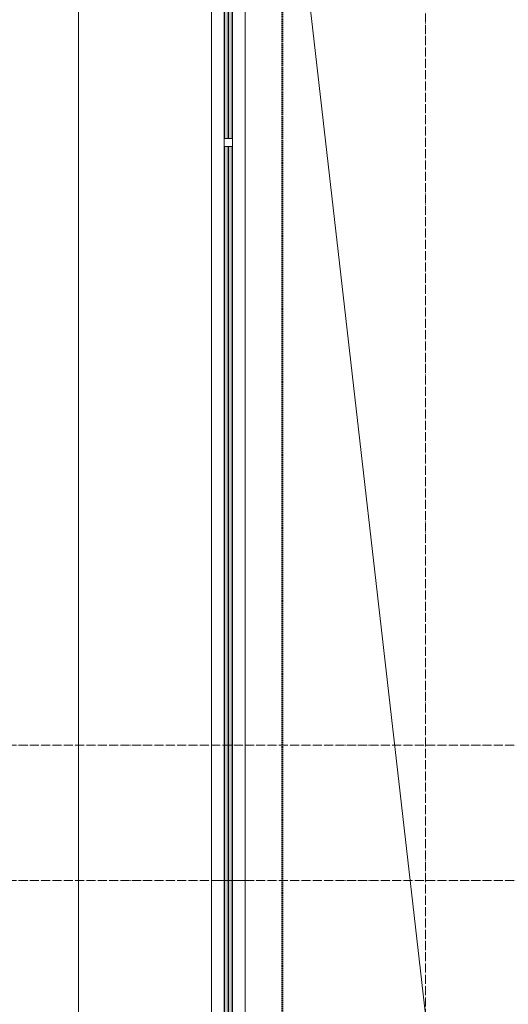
# Model space of a CAD drawing. Header units: millimetres. Extents: x 5617 to 107604, y 7718 to 206326.
# Tile 16 of 65: x 27291 to 28375, y 29425 to 31610. Entities that reach past the tile are written whole.
import ezdxf

# ---------------------------------------------------------------- set-up
doc = ezdxf.new("R2010")
doc.units = ezdxf.units.MM
for name, pattern in [('ADSK_Линия сетки', [25, 20, -2.5, 0, -2.5]), ('Линия сетки', [25, 20, -2.5, 0, -2.5]), ('Штрих_3_1_5_', [4.5, 3, -1.5]), ('Штриховая_ш3 п1_5', [4.5, 3, -1.5])]:
    doc.linetypes.add(name, pattern=pattern)
doc.layers.add('_Разделитель помещений_', color=4, linetype='Штриховая_ш3 п1_5', lineweight=40, true_color=0x00ffff)
for name, color, linetype, lineweight in [('Балясины', 7, 'Continuous', 30), ('Ограждение', 7, 'Continuous', 18), ('Оси', 7, 'Continuous', 9), ('Перекрытия', 7, 'Continuous', 18), ('Поручни', 7, 'Continuous', 18)]:
    doc.layers.add(name, color=color, linetype=linetype, lineweight=lineweight)

# ---------------------------------------------------------------- blocks, each defined once
blk = doc.blocks.new('135_SLK_K4_AR_rvt-1-МКСС_К4_L17_58_200_')
at = {"layer": '_Разделитель помещений_', "color": 131, "linetype": 'Штрих_3_1_5_', "true_color": 0xaaffff}
blk.add_line((100432.5, 25895), (100432.5, 32817.5), dxfattribs=at)
blk = doc.blocks.new('Ограждение - 18Lx18W-7431883-МКСС_К4_L17_58_200_')
at = {"layer": 'Балясины', "color": 253, "lineweight": 5, "true_color": 0xaaaaaa}
for p, q in [((9, 9), (-9, 9)), ((-9, 9), (-9, -9)), ((9, -9), (9, 9)), ((-9, -9), (9, -9))]:
    blk.add_line(p, q, dxfattribs=at)
blk = doc.blocks.new('Ограждение - Ограждение-5832659-МКСС_К4_L17_58_200_')
at = {"layer": 'Ограждение', "lineweight": 5}
h = blk.add_hatch(color=256, dxfattribs=at)
h.paths.add_polyline_path([(17554, 14300), (17562, 14300), (17562, 15928.5), (17554, 15928.5), (17554, 14730.9)])
h.paths.add_polyline_path([(17554, 15946.5), (17562, 15946.5), (17562, 17575), (17554, 17575)])
h = blk.add_hatch(color=256, dxfattribs=at)
h.paths.add_polyline_path([(17563, 14300), (17571, 14300), (17571, 15928.5), (17563, 15928.5), (17563, 14730.9)])
h.paths.add_polyline_path([(17563, 15946.5), (17571, 15946.5), (17571, 17575), (17563, 17575)])
at = {"layer": 'Поручни', "color": 253, "lineweight": 5, "true_color": 0xaaaaaa}
for p, q in [((17525, 14300), (17525, 17575)), ((17553.5, 15946.5), (17553.5, 17575)), ((17554, 17575), (17554, 15946.5)), ((17562, 15946.5), (17562, 17575)), ((17563, 17575), (17563, 15946.5)), ((17571, 15946.5), (17571, 17575)), ((17571.5, 15946.5), (17571.5, 17575)), ((17600, 17529), (17600, 14300)), ((17553.5, 14300), (17553.5, 15928.5)), ((17554, 15928.5), (17554, 14300)), ((17562, 14300), (17562, 15928.5)), ((17563, 15928.5), (17563, 14300)), ((17571, 14300), (17571, 15928.5)), ((17571.5, 14300), (17571.5, 15928.5)), ((17553.5, 14300), (17525, 14300)), ((17554, 14300), (17562, 14300)), ((17563, 14300), (17562, 14300)), ((17563, 14300), (17571, 14300)), ((17600, 14300), (17571.5, 14300))]:
    blk.add_line(p, q, dxfattribs=at)
at = {"extrusion": (0, 0, -1), "zscale": -1}
blk.add_blockref('Ограждение - 18Lx18W-7431883-МКСС_К4_L17_58_200_', (-17562.5, 15937.5), dxfattribs=at)
blk = doc.blocks.new('Ограждение - Ограждение-5832688-МКСС_К4_L17_58_200_')
at = {"layer": 'Ограждение', "lineweight": 5}
h = blk.add_hatch(color=256, dxfattribs=at)
h.paths.add_polyline_path([(17554, 10458), (17562, 10458), (17562, 11729.7), (17554, 11729.7), (17554, 10545.1)])
h.paths.add_polyline_path([(17554, 11747.7), (17562, 11747.7), (17562, 13010.3), (17554, 13010.3), (17554, 12339)])
h.paths.add_polyline_path([(17562, 13028.3), (17562, 14300), (17554, 14300), (17554, 13028.3)])
h = blk.add_hatch(color=256, dxfattribs=at)
h.paths.add_polyline_path([(17563, 10458), (17571, 10458), (17571, 11729.7), (17563, 11729.7), (17563, 10545.1)])
h.paths.add_polyline_path([(17563, 11747.7), (17571, 11747.7), (17571, 13010.3), (17563, 13010.3), (17563, 12339)])
h.paths.add_polyline_path([(17571, 13028.3), (17571, 14300), (17563, 14300), (17563, 13028.3)])
at = {"layer": 'Поручни', "color": 253, "lineweight": 5, "true_color": 0xaaaaaa}
for p, q in [((17525, 10458), (17525, 14300)), ((17525, 14300), (17553.5, 14300)), ((17553.5, 13028.3), (17553.5, 14300)), ((17562, 14300), (17554, 14300)), ((17554, 14300), (17554, 13028.3)), ((17562, 13028.3), (17562, 14300)), ((17562, 14300), (17563, 14300)), ((17571, 14300), (17563, 14300)), ((17563, 14300), (17563, 13028.3)), ((17571, 13028.3), (17571, 14300)), ((17571.5, 13028.3), (17571.5, 14300)), ((17571.5, 14300), (17600, 14300)), ((17600, 14300), (17600, 10495))]:
    blk.add_line(p, q, dxfattribs=at)
blk = doc.blocks.new('135_SLK_K4_AR_FCD_rvt-1-МКСС_К4_L17_58_200_')
at = {"layer": 'Перекрытия', "color": 253, "lineweight": 5, "true_color": 0xaaaaaa}
for p, q in [((99980, 24250), (99980, 33270)), ((100350, 32900), (100922.2, 27890.6))]:
    blk.add_line(p, q, dxfattribs=at)
at = {"layer": 'Ограждение', "color": 253, "lineweight": 5, "true_color": 0xaaaaaa}
for name in ['Ограждение - Ограждение-5832659-МКСС_К4_L17_58_200_', 'Ограждение - Ограждение-5832688-МКСС_К4_L17_58_200_']:
    blk.add_blockref(name, (82750, 15400), dxfattribs=at)

msp = doc.modelspace()

# ---------------------------------------------------------------- linework, layer by layer
at = {"layer": 'Оси', "linetype": 'Линия сетки'}
msp.add_line((28191.3, 12025.7), (28191.3, 33150), dxfattribs=at)
at = {"layer": 'Оси', "linetype": 'ADSK_Линия сетки'}
for p, q in [((64356.3, 30000), (26122.5, 30000)), ((64356.3, 29700), (24852.5, 29700))]:
    msp.add_line(p, q, dxfattribs=at)

# ---------------------------------------------------------------- block references
at = {"lineweight": 5}
for name in ['135_SLK_K4_AR_FCD_rvt-1-МКСС_К4_L17_58_200_', '135_SLK_K4_AR_rvt-1-МКСС_К4_L17_58_200_']:
    msp.add_blockref(name, (-72558.7, 0), dxfattribs=at)

doc.saveas('drawing.dxf')
